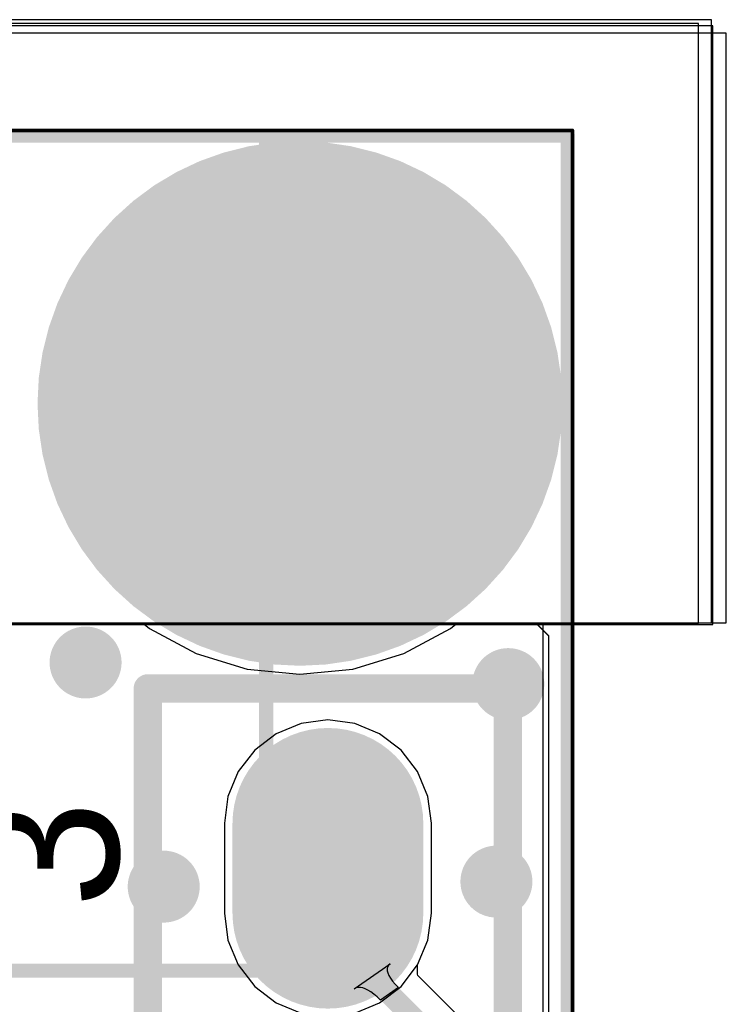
# Model space of a CAD drawing. Header units: millimetres. Extents: x 2.35 to 5.71, y 2.27 to 4.47.
# Tile 59 of 59: x 3.68 to 3.88, y 4.19 to 4.47. Entities that reach past the tile are written whole.
import ezdxf

# ---------------------------------------------------------------- set-up
doc = ezdxf.new("R2010")
doc.units = ezdxf.units.MM
doc.header["$MEASUREMENT"] = 0
for name, color, linetype in [('BottomLayer', 5, 'Continuous'), ('BottomOverlay', 54, 'Continuous'), ('BottomSolder', 6, 'Continuous'), ('KeepOutLayer', 6, 'Continuous'), ('MidLayer1', 16, 'Continuous'), ('MidLayer2', 76, 'Continuous'), ('MultiLayer', 9, 'Continuous'), ('PadHoleLayer', 156, 'Continuous'), ('TopLayer', 1, 'Continuous'), ('TopOverlay', 2, 'Continuous'), ('TopSolder', 216, 'Continuous'), ('ViaHoleLayer', 16, 'Continuous')]:
    doc.layers.add(name, color=color, linetype=linetype)

# ---------------------------------------------------------------- blocks, each defined once
blk = doc.blocks.new('3_5_2_0_4')
at = {"layer": 'BottomLayer', "const_width": 0.0689}
blk.add_lwpolyline([(-0.03671, -0.0009, 1), (0.03219, -0.0009, 1)], format="xyb", close=True, dxfattribs=at)
at = {"layer": 'BottomSolder', "const_width": 0.0729}
blk.add_lwpolyline([(-0.03871, -0.0009, 1), (0.03419, -0.0009, 1)], format="xyb", close=True, dxfattribs=at)
at = {"layer": 'MidLayer1', "const_width": 0.0689}
blk.add_lwpolyline([(-0.03671, -0.0009, 1), (0.03219, -0.0009, 1)], format="xyb", close=True, dxfattribs=at)
at = {"layer": 'MidLayer2', "const_width": 0.0689}
blk.add_lwpolyline([(-0.03671, -0.0009, 1), (0.03219, -0.0009, 1)], format="xyb", close=True, dxfattribs=at)
at = {"layer": 'MultiLayer', "const_width": 0.0689}
blk.add_lwpolyline([(-0.03671, -0.0009, 1), (0.03219, -0.0009, 1)], format="xyb", close=True, dxfattribs=at)
at = {"layer": 'PadHoleLayer', "const_width": 0.03937}
blk.add_lwpolyline([(-0.02194, -0.0009, 1), (0.01743, -0.0009, 1)], format="xyb", close=True, dxfattribs=at)
at = {"layer": 'TopLayer', "const_width": 0.0689}
blk.add_lwpolyline([(-0.03671, -0.0009, 1), (0.03219, -0.0009, 1)], format="xyb", close=True, dxfattribs=at)
at = {"layer": 'TopSolder', "const_width": 0.0729}
blk.add_lwpolyline([(-0.03871, -0.0009, 1), (0.03419, -0.0009, 1)], format="xyb", close=True, dxfattribs=at)
blk = doc.blocks.new('HDR1X6_44')
at = {"layer": 'BottomLayer', "const_width": 0.045}
blk.add_lwpolyline([(0.4875, 0), (0.5125, 0)], dxfattribs=at)
at = {"layer": 'BottomLayer', "const_width": 0.0225}
for points in [[(0.47625, 0, 1), (0.49875, 0, 1)], [(0.50125, 0, 1), (0.52375, 0, 1)]]:
    blk.add_lwpolyline(points, format="xyb", close=True, dxfattribs=at)
at = {"layer": 'BottomSolder', "const_width": 0.053}
blk.add_lwpolyline([(0.4875, 0), (0.5125, 0)], dxfattribs=at)
at = {"layer": 'BottomSolder', "const_width": 0.0265}
for points in [[(0.47425, 0, 1), (0.50075, 0, 1)], [(0.49925, 0, 1), (0.52575, 0, 1)]]:
    blk.add_lwpolyline(points, format="xyb", close=True, dxfattribs=at)
at = {"layer": 'MidLayer1', "const_width": 0.045}
blk.add_lwpolyline([(0.4875, 0), (0.5125, 0)], dxfattribs=at)
at = {"layer": 'MidLayer1', "const_width": 0.0225}
for points in [[(0.47625, 0, 1), (0.49875, 0, 1)], [(0.50125, 0, 1), (0.52375, 0, 1)]]:
    blk.add_lwpolyline(points, format="xyb", close=True, dxfattribs=at)
at = {"layer": 'MidLayer2', "const_width": 0.045}
blk.add_lwpolyline([(0.4875, 0), (0.5125, 0)], dxfattribs=at)
at = {"layer": 'MidLayer2', "const_width": 0.0225}
for points in [[(0.47625, 0, 1), (0.49875, 0, 1)], [(0.50125, 0, 1), (0.52375, 0, 1)]]:
    blk.add_lwpolyline(points, format="xyb", close=True, dxfattribs=at)
at = {"layer": 'MultiLayer', "const_width": 0.045}
blk.add_lwpolyline([(0.4875, 0), (0.5125, 0)], dxfattribs=at)
at = {"layer": 'MultiLayer', "const_width": 0.0225}
for points in [[(0.47625, 0, 1), (0.49875, 0, 1)], [(0.50125, 0, 1), (0.52375, 0, 1)]]:
    blk.add_lwpolyline(points, format="xyb", close=True, dxfattribs=at)
at = {"layer": 'PadHoleLayer', "const_width": 0.01575}
blk.add_lwpolyline([(0.49213, 0, 1), (0.50787, 0, 1)], format="xyb", close=True, dxfattribs=at)
at = {"layer": 'TopLayer', "const_width": 0.045}
blk.add_lwpolyline([(0.4875, 0), (0.5125, 0)], dxfattribs=at)
at = {"layer": 'TopLayer', "const_width": 0.0225}
for points in [[(0.47625, 0, 1), (0.49875, 0, 1)], [(0.50125, 0, 1), (0.52375, 0, 1)]]:
    blk.add_lwpolyline(points, format="xyb", close=True, dxfattribs=at)
at = {"layer": 'TopOverlay', "const_width": 0.00787}
for points in [[(-0.05, 0.05), (0.55, 0.05)], [(0.55, 0.05), (0.55, -0.05)], [(-0.05, -0.05), (0.55, -0.05)]]:
    blk.add_lwpolyline(points, dxfattribs=at)
at = {"layer": 'TopOverlay', "const_width": 0.00394}
for points in [[(0.54803, 0.05, 1), (0.55197, 0.05, 1)], [(0.54803, 0.05, 1), (0.55197, 0.05, 1)], [(0.54803, -0.05, 1), (0.55197, -0.05, 1)], [(0.54803, -0.05, 1), (0.55197, -0.05, 1)]]:
    blk.add_lwpolyline(points, format="xyb", close=True, dxfattribs=at)
at = {"layer": 'TopSolder', "const_width": 0.053}
blk.add_lwpolyline([(0.4875, 0), (0.5125, 0)], dxfattribs=at)
at = {"layer": 'TopSolder', "const_width": 0.0265}
for points in [[(0.47425, 0, 1), (0.50075, 0, 1)], [(0.49925, 0, 1), (0.52575, 0, 1)]]:
    blk.add_lwpolyline(points, format="xyb", close=True, dxfattribs=at)
blk = doc.blocks.new('LCD_240X240_B_52')
at = {"layer": 'BottomOverlay', "const_width": 0.00394}
for points in [[(-0.82024, 0.0535), (0.21303, 0.0535)], [(0.1293, -0.17859), (0.1293, 0.0535)], [(0.21303, -1.09689), (0.21303, 0.0535)], [(0.0406, -0.17859), (0.1293, -0.17859)]]:
    blk.add_lwpolyline(points, dxfattribs=at)
at = {"layer": 'BottomOverlay', "const_width": 0.00197}
for points in [[(0.12831, 0.0535, 1), (0.13028, 0.0535, 1)], [(0.21204, 0.0535, 1), (0.21401, 0.0535, 1)], [(0.21204, 0.0535, 1), (0.21401, 0.0535, 1)], [(0.12831, -0.17859, 1), (0.13028, -0.17859, 1)], [(0.12831, -0.17859, 1), (0.13028, -0.17859, 1)]]:
    blk.add_lwpolyline(points, format="xyb", close=True, dxfattribs=at)

msp = doc.modelspace()

# ---------------------------------------------------------------- linework, layer by layer
at = {"layer": 'BottomLayer'}
for p, q in [((3.879, 4.46272), (2.76866, 4.4628)), ((3.879, 4.29886), (3.879, 4.46272)), ((2.76835, 4.29886), (3.879, 4.29886)), ((2.92121, 4.29886), (3.71682, 4.29886)), ((3.71682, 4.29886), (3.71879, 4.29725)), ((3.71879, 4.29725), (3.7318, 4.29029)), ((3.7894, 4.29029), (3.80241, 4.29725)), ((3.80241, 4.29725), (3.80438, 4.29886)), ((3.80438, 4.29886), (3.8261, 4.29886)), ((3.8261, 4.29886), (3.82963, 4.29533)), ((3.82963, 4.29533), (3.82959, 3.63946)), ((3.7318, 4.29029), (3.74592, 4.28601)), ((3.77528, 4.28601), (3.7894, 4.29029)), ((3.74592, 4.28601), (3.7606, 4.28456)), ((3.7606, 4.28456), (3.77528, 4.28601)), ((3.76091, 4.2709), (3.75398, 4.26803)), ((3.76835, 4.27188), (3.76091, 4.2709)), ((3.77579, 4.2709), (3.76835, 4.27188)), ((3.78272, 4.26803), (3.77579, 4.2709)), ((3.75398, 4.26803), (3.74802, 4.26346)), ((3.78867, 4.26346), (3.78272, 4.26803)), ((3.74802, 4.26346), (3.74345, 4.2575)), ((3.79324, 4.2575), (3.78867, 4.26346)), ((3.74345, 4.2575), (3.74058, 4.25057)), ((3.79611, 4.25057), (3.79324, 4.2575)), ((3.74058, 4.25057), (3.7396, 4.24313)), ((3.79709, 4.24313), (3.79611, 4.25057)), ((3.7396, 4.24313), (3.7396, 4.21813)), ((3.79709, 4.21813), (3.79709, 4.24313)), ((3.7396, 4.21813), (3.74058, 4.21069)), ((3.79611, 4.21069), (3.79709, 4.21813)), ((3.74058, 4.21069), (3.74345, 4.20376)), ((3.79324, 4.20376), (3.79611, 4.21069)), ((3.74345, 4.20376), (3.74802, 4.1978)), ((3.78867, 4.1978), (3.79324, 4.20376)), ((3.74802, 4.1978), (3.75398, 4.19324)), ((3.78272, 4.19324), (3.78867, 4.1978)), ((3.75398, 4.19324), (3.76091, 4.19036)), ((3.77579, 4.19036), (3.78272, 4.19324))]:
    msp.add_line(p, q, dxfattribs=at)
at = {"layer": 'BottomLayer', "const_width": 0.01}
for points in [[(3.69605, 4.28783, 1), (3.70605, 4.28783, 1)], [(3.81345, 4.28183, 1), (3.82345, 4.28183, 1)], [(3.81015, 4.22693, 1), (3.82015, 4.22693, 1)], [(3.71775, 4.22553, 1), (3.72775, 4.22553, 1)]]:
    msp.add_lwpolyline(points, format="xyb", close=True, dxfattribs=at)
at = {"layer": 'KeepOutLayer', "const_width": 0.001}
for points in [[(2.80058, 4.43573), (3.83627, 4.43573)], [(3.83622, 3.63946), (3.83627, 4.43573)]]:
    msp.add_lwpolyline(points, dxfattribs=at)
at = {"layer": 'KeepOutLayer', "const_width": 0.0005}
msp.add_lwpolyline([(3.83602, 4.43573, 1), (3.83652, 4.43573, 1)], format="xyb", close=True, dxfattribs=at)
msp.add_lwpolyline([(3.83602, 4.43573, 1), (3.83652, 4.43573, 1)], format="xyb", close=True, dxfattribs=at)
at = {"layer": 'MidLayer1'}
for p, q in [((3.8749, 4.46642), (2.76867, 4.4665)), ((3.8749, 4.29886), (3.8749, 4.46642)), ((2.76835, 4.29886), (3.8749, 4.29886)), ((2.92121, 4.29886), (3.71682, 4.29886)), ((3.71682, 4.29886), (3.71879, 4.29725)), ((3.71879, 4.29725), (3.7318, 4.29029)), ((3.7894, 4.29029), (3.80241, 4.29725)), ((3.80241, 4.29725), (3.80438, 4.29886)), ((3.80438, 4.29886), (3.8261, 4.29886)), ((3.8261, 4.29886), (3.82963, 4.29533)), ((3.82963, 4.29533), (3.82959, 3.63946)), ((3.7318, 4.29029), (3.74592, 4.28601)), ((3.77528, 4.28601), (3.7894, 4.29029)), ((3.74592, 4.28601), (3.7606, 4.28456)), ((3.7606, 4.28456), (3.77528, 4.28601)), ((3.76091, 4.2709), (3.75398, 4.26803)), ((3.76835, 4.27188), (3.76091, 4.2709)), ((3.77579, 4.2709), (3.76835, 4.27188)), ((3.78272, 4.26803), (3.77579, 4.2709)), ((3.75398, 4.26803), (3.74802, 4.26346)), ((3.78867, 4.26346), (3.78272, 4.26803)), ((3.74802, 4.26346), (3.74345, 4.2575)), ((3.79324, 4.2575), (3.78867, 4.26346)), ((3.74345, 4.2575), (3.74058, 4.25057)), ((3.79611, 4.25057), (3.79324, 4.2575)), ((3.74058, 4.25057), (3.7396, 4.24313)), ((3.79709, 4.24313), (3.79611, 4.25057)), ((3.7396, 4.24313), (3.7396, 4.21813)), ((3.79709, 4.21813), (3.79709, 4.24313)), ((3.7396, 4.21813), (3.74058, 4.21069)), ((3.79611, 4.21069), (3.79709, 4.21813)), ((3.74058, 4.21069), (3.74345, 4.20376)), ((3.79324, 4.20376), (3.79611, 4.21069)), ((3.74345, 4.20376), (3.74802, 4.1978)), ((3.78867, 4.1978), (3.79324, 4.20376)), ((3.74802, 4.1978), (3.75398, 4.19324)), ((3.78272, 4.19324), (3.78867, 4.1978)), ((3.75398, 4.19324), (3.76091, 4.19036)), ((3.77579, 4.19036), (3.78272, 4.19324))]:
    msp.add_line(p, q, dxfattribs=at)
at = {"layer": 'MidLayer1', "const_width": 0.01}
for points in [[(3.69605, 4.28783, 1), (3.70605, 4.28783, 1)], [(3.81345, 4.28183, 1), (3.82345, 4.28183, 1)], [(3.81015, 4.22693, 1), (3.82015, 4.22693, 1)], [(3.71775, 4.22553, 1), (3.72775, 4.22553, 1)]]:
    msp.add_lwpolyline(points, format="xyb", close=True, dxfattribs=at)
at = {"layer": 'MidLayer2'}
for p, q in [((3.8753, 4.46482), (2.76867, 4.4649)), ((3.8753, 4.29836), (3.8753, 4.46482)), ((2.76835, 4.29836), (3.8753, 4.29836)), ((2.9206, 4.29836), (3.71743, 4.29836)), ((3.71743, 4.29836), (3.71879, 4.29725)), ((3.71879, 4.29725), (3.7318, 4.29029)), ((3.7894, 4.29029), (3.80241, 4.29725)), ((3.80241, 4.29725), (3.80377, 4.29836)), ((3.80377, 4.29836), (3.82806, 4.29836)), ((3.82806, 4.29836), (3.82806, 3.39968)), ((3.7318, 4.29029), (3.74592, 4.28601)), ((3.77528, 4.28601), (3.7894, 4.29029)), ((3.74592, 4.28601), (3.7606, 4.28456)), ((3.7606, 4.28456), (3.77528, 4.28601)), ((3.76091, 4.2709), (3.75398, 4.26803)), ((3.76835, 4.27188), (3.76091, 4.2709)), ((3.77579, 4.2709), (3.76835, 4.27188)), ((3.78272, 4.26803), (3.77579, 4.2709)), ((3.75398, 4.26803), (3.74802, 4.26346)), ((3.78867, 4.26346), (3.78272, 4.26803)), ((3.74802, 4.26346), (3.74345, 4.2575)), ((3.79324, 4.2575), (3.78867, 4.26346)), ((3.74345, 4.2575), (3.74058, 4.25057)), ((3.79611, 4.25057), (3.79324, 4.2575)), ((3.74058, 4.25057), (3.7396, 4.24313)), ((3.79709, 4.24313), (3.79611, 4.25057)), ((3.7396, 4.24313), (3.7396, 4.21813)), ((3.79709, 4.21813), (3.79709, 4.24313)), ((3.7396, 4.21813), (3.74058, 4.21069)), ((3.79611, 4.21069), (3.79709, 4.21813)), ((3.74058, 4.21069), (3.74345, 4.20376)), ((3.79324, 4.20376), (3.79611, 4.21069)), ((3.74345, 4.20376), (3.74802, 4.1978)), ((3.77568, 4.19708), (3.7856, 4.20405)), ((3.78517, 4.20367), (3.7849, 4.20322)), ((3.7856, 4.20405), (3.78517, 4.20367)), ((3.79327, 4.2012), (3.79324, 4.20376)), ((3.7849, 4.20322), (3.78477, 4.20272)), ((3.78477, 4.20272), (3.78478, 4.20216)), ((3.78478, 4.20216), (3.78495, 4.20153)), ((3.78495, 4.20153), (3.78526, 4.20084)), ((3.79336, 4.2008), (3.79327, 4.2012)), ((3.78526, 4.20084), (3.78571, 4.20009)), ((3.78571, 4.20009), (3.78631, 4.19928)), ((3.78631, 4.19928), (3.78706, 4.1984)), ((3.78706, 4.1984), (3.78795, 4.19747)), ((3.81864, 4.17552), (3.79336, 4.2008)), ((3.74802, 4.1978), (3.75398, 4.19324)), ((3.7762, 4.19736), (3.77568, 4.19708)), ((3.77676, 4.1975), (3.7762, 4.19736)), ((3.77737, 4.19752), (3.77676, 4.1975)), ((3.77803, 4.19741), (3.77737, 4.19752)), ((3.77873, 4.19716), (3.77803, 4.19741)), ((3.77948, 4.19678), (3.77873, 4.19716)), ((3.78029, 4.19628), (3.77948, 4.19678)), ((3.78113, 4.19564), (3.78029, 4.19628)), ((3.78203, 4.19487), (3.78113, 4.19564)), ((3.78795, 4.19747), (3.78297, 4.19396)), ((3.75398, 4.19324), (3.76091, 4.19036)), ((3.78297, 4.19396), (3.78203, 4.19487))]:
    msp.add_line(p, q, dxfattribs=at)
for points, const_width in [([(3.69605, 4.28783, 1), (3.70605, 4.28783, 1)], 0.01), ([(3.81345, 4.28183, 1), (3.82345, 4.28183, 1)], 0.01), ([(3.81015, 4.22693, 1), (3.82015, 4.22693, 1)], 0.01), ([(3.71775, 4.22553, 1), (3.72775, 4.22553, 1)], 0.01), ([(3.76685, 4.23063, 1), (3.76985, 4.23063, 1)], 0.003), ([(3.76685, 4.21283, 1), (3.76985, 4.21283, 1)], 0.003), ([(3.76685, 4.21283, 1), (3.76985, 4.21283, 1)], 0.003)]:
    msp.add_lwpolyline(points, format="xyb", close=True, dxfattribs=dict(at, const_width=const_width))
at = {"layer": 'MidLayer2', "const_width": 0.006}
for points in [[(3.76835, 4.21283), (3.76835, 4.23063)], [(3.76835, 4.21283), (3.81215, 4.16903)]]:
    msp.add_lwpolyline(points, dxfattribs=at)
at = {"layer": 'MultiLayer', "const_width": 0.01}
for points in [[(3.69605, 4.28783, 1), (3.70605, 4.28783, 1)], [(3.81345, 4.28183, 1), (3.82345, 4.28183, 1)], [(3.81015, 4.22693, 1), (3.82015, 4.22693, 1)], [(3.71775, 4.22553, 1), (3.72775, 4.22553, 1)]]:
    msp.add_lwpolyline(points, format="xyb", close=True, dxfattribs=at)
at = {"layer": 'TopLayer'}
for p, q in [((3.8713, 4.46542), (2.76636, 4.4655)), ((3.8713, 4.29873), (3.8713, 4.46542)), ((2.76604, 4.29873), (3.8713, 4.29873)), ((3.41725, 4.29873), (3.71698, 4.29873)), ((3.71698, 4.29873), (3.71879, 4.29725)), ((3.71879, 4.29725), (3.7318, 4.29029)), ((3.7894, 4.29029), (3.80241, 4.29725)), ((3.80241, 4.29725), (3.80422, 4.29873)), ((3.80422, 4.29873), (3.8261, 4.29873)), ((3.8261, 4.29873), (3.82963, 4.2952)), ((3.82963, 4.2952), (3.82959, 3.67908)), ((3.7318, 4.29029), (3.74592, 4.28601)), ((3.77528, 4.28601), (3.7894, 4.29029)), ((3.74592, 4.28601), (3.7606, 4.28456)), ((3.7606, 4.28456), (3.77528, 4.28601)), ((3.76091, 4.2709), (3.75398, 4.26803)), ((3.76835, 4.27188), (3.76091, 4.2709)), ((3.77579, 4.2709), (3.76835, 4.27188)), ((3.78272, 4.26803), (3.77579, 4.2709)), ((3.75398, 4.26803), (3.74802, 4.26346)), ((3.78867, 4.26346), (3.78272, 4.26803)), ((3.74802, 4.26346), (3.74345, 4.2575)), ((3.79324, 4.2575), (3.78867, 4.26346)), ((3.74345, 4.2575), (3.74058, 4.25057)), ((3.79611, 4.25057), (3.79324, 4.2575)), ((3.74058, 4.25057), (3.7396, 4.24313)), ((3.79709, 4.24313), (3.79611, 4.25057)), ((3.7396, 4.24313), (3.7396, 4.21813)), ((3.79709, 4.21813), (3.79709, 4.24313)), ((3.7396, 4.21813), (3.74058, 4.21069)), ((3.79611, 4.21069), (3.79709, 4.21813)), ((3.74058, 4.21069), (3.74345, 4.20376)), ((3.79324, 4.20376), (3.79611, 4.21069)), ((3.74345, 4.20376), (3.74802, 4.1978)), ((3.78867, 4.1978), (3.79324, 4.20376)), ((3.74802, 4.1978), (3.75398, 4.19324)), ((3.78272, 4.19324), (3.78867, 4.1978)), ((3.75398, 4.19324), (3.76091, 4.19036)), ((3.77579, 4.19036), (3.78272, 4.19324))]:
    msp.add_line(p, q, dxfattribs=at)
at = {"layer": 'TopLayer', "const_width": 0.01}
for points in [[(3.69605, 4.28783, 1), (3.70605, 4.28783, 1)], [(3.81345, 4.28183, 1), (3.82345, 4.28183, 1)], [(3.81015, 4.22693, 1), (3.82015, 4.22693, 1)], [(3.71775, 4.22553, 1), (3.72775, 4.22553, 1)]]:
    msp.add_lwpolyline(points, format="xyb", close=True, dxfattribs=at)
at = {"layer": 'ViaHoleLayer', "const_width": 0.005}
for points in [[(3.69855, 4.28783, 1), (3.70355, 4.28783, 1)], [(3.81595, 4.28183, 1), (3.82095, 4.28183, 1)], [(3.81265, 4.22693, 1), (3.81765, 4.22693, 1)], [(3.72025, 4.22553, 1), (3.72525, 4.22553, 1)]]:
    msp.add_lwpolyline(points, format="xyb", close=True, dxfattribs=at)

# ---------------------------------------------------------------- block references
for name, p, rotation in [('LCD_240X240_B_52', (3.6219, 4.38076), 360), ('3_5_2_0_4', (3.75834, 4.35892), 180), ('HDR1X6_44', (3.76835, 3.73063), 90)]:
    msp.add_blockref(name, p, dxfattribs=dict(rotation=rotation))

# ---------------------------------------------------------------- texts
at = {"layer": 'TopOverlay'}
msp.add_text('3', height=0.04, rotation=90, dxfattribs=at).set_placement((3.71025, 4.21963))

doc.saveas('drawing.dxf')
